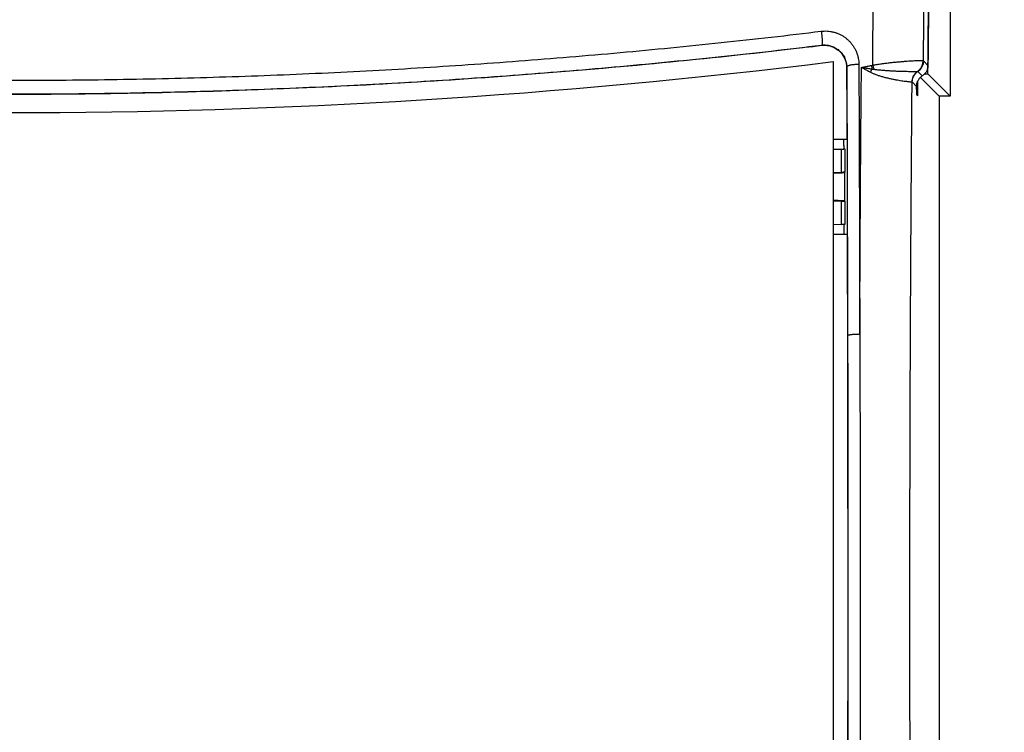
# Model space of a CAD drawing. Header units: inches. Extents: x 0 to 34, y 0 to 22.
# Tile 9 of 64: x 8.7 to 10.4, y 8.7 to 10. Entities that reach past the tile are written whole.
import ezdxf

# ---------------------------------------------------------------- set-up
doc = ezdxf.new("R2010")
doc.units = ezdxf.units.IN
doc.header["$LTSCALE"] = 1.87
doc.header["$MEASUREMENT"] = 0
doc.layers.get('0').update_dxf_attribs({"linetype": 'CONTINUOUS'})
doc.layers.add('DIMENSIONS', color=7, linetype='CONTINUOUS')
doc.styles.get("Standard").update_dxf_attribs({"font": 'txt', "width": 0.8})
doc.dimstyles.new('DIMSTYLE_1', dxfattribs={"dimtxt": 0.125, "dimasz": 0.18, "dimexe": 0.18, "dimexo": 0.0625, "dimgap": 0.09, "dimtad": 0, "dimtih": 1, "dimtoh": 1, "dimdec": 3, "dimzin": 4, "dimdsep": 46, "dimtxsty": 'STANDARD', "dimblk": '_FILLED', "dimblk1": '_FILLED', "dimblk2": '_FILLED', "dimcen": 0.09, "dimadec": 0, "dimazin": 0, "dimtp": 0.01, "dimtm": 0.01, "dimtfac": 1, "dimtdec": 3, "dimtofl": 0, "dimtmove": 0, "dimatfit": 3, "dimldrblk": '_FILLED', "dimfxl": 1, "dimtolj": 1, "dimtzin": 4, "dimarcsym": 0})

# ---------------------------------------------------------------- blocks, each defined once
blk = doc.blocks.new('_FILLED')
at = {"color": 0, "linetype": 'BYBLOCK'}
blk.add_solid([(0, 0), (-1, 0.1736), (-1, -0.1736)], dxfattribs=at)
blk = doc.blocks.new('*D2')
at = {"layer": 'DIMENSIONS', "color": 2, "linetype": 'CONTINUOUS'}
for p, q in [((10.1778, 11.3503), (12.7032, 11.3503)), ((12.5782, 11.3503), (12.5782, 9.1331)), ((12.5782, 6.4693), (12.5782, 8.8831)), ((10.1778, 6.4693), (12.7032, 6.4693))]:
    blk.add_line(p, q, dxfattribs=at)
at = {"layer": 'DIMENSIONS', "color": 2, "linetype": 'CONTINUOUS', "xscale": 0.18, "yscale": 0.18, "zscale": 0.18}
for p, rotation in [((12.5782, 11.3503), 90), ((12.5782, 6.4693), 270)]:
    blk.add_blockref('_FILLED', p, dxfattribs=dict(at, rotation=rotation))
at = {"layer": 'DIMENSIONS', "color": 2, "linetype": 'CONTINUOUS', "width": 0.8}
for s, p in [('4.881', (11.8657, 8.9456)), ('[', (12.4907, 8.9456)), ('123.98', (12.5907, 8.9456)), (']', (13.1907, 8.9456))]:
    blk.add_text(s, height=0.125, dxfattribs=at).set_placement(p)
blk = doc.blocks.new('*D5')
at = {"layer": 'DIMENSIONS', "color": 2, "linetype": 'CONTINUOUS'}
for p, q in [((9.32, 10.7853), (11.6089, 10.7853)), ((11.4839, 10.7853), (11.4839, 8.649)), ((11.4839, 6.4693), (11.4839, 8.399)), ((10.1778, 6.4693), (11.6089, 6.4693))]:
    blk.add_line(p, q, dxfattribs=at)
at = {"layer": 'DIMENSIONS', "color": 2, "linetype": 'CONTINUOUS', "xscale": 0.18, "yscale": 0.18, "zscale": 0.18}
for p, rotation in [((11.4839, 10.7853), 90), ((11.4839, 6.4693), 270)]:
    blk.add_blockref('_FILLED', p, dxfattribs=dict(at, rotation=rotation))
at = {"layer": 'DIMENSIONS', "color": 2, "linetype": 'CONTINUOUS', "width": 0.8}
for s, p in [('4.316', (10.7714, 8.4615)), ('[', (11.3964, 8.4615)), ('109.63', (11.4964, 8.4615)), (']', (12.0964, 8.4615))]:
    blk.add_text(s, height=0.125, dxfattribs=at).set_placement(p)

msp = doc.modelspace()

# ---------------------------------------------------------------- linework, layer by layer
at = {"color": 7, "linetype": 'CONTINUOUS'}
for p, q in [((10.3282, 10.0773), (10.3282, 9.8223)), ((10.1182, 9.8843), (10.1182, 7.9354)), ((10.2802, 9.8855), (10.2883, 9.8774)), ((10.2702, 9.8665), (10.2781, 9.8587)), ((10.3282, 9.8223), (10.2881, 9.8624)), ((10.268, 9.8398), (10.2601, 9.8477)), ((10.3082, 9.8223), (10.2747, 9.8559)), ((10.2681, 9.8244), (10.2681, 9.8249)), ((10.2681, 9.8244), (10.2695, 9.823)), ((10.3282, 9.8223), (10.3082, 9.8223)), ((10.3082, 9.8223), (10.3082, 7.9973)), ((10.1427, 9.7448), (10.1182, 9.7448)), ((10.1182, 9.7273), (10.1325, 9.7274)), ((10.1325, 9.7274), (10.1325, 9.6855)), ((10.1392, 9.7275), (10.1392, 9.6858)), ((10.1392, 9.6858), (10.1386, 9.6852)), ((10.1386, 9.6852), (10.1386, 9.6344)), ((10.1325, 9.6341), (10.1325, 9.5922)), ((10.1386, 9.6344), (10.1392, 9.6339)), ((10.1392, 9.6339), (10.1392, 9.5921)), ((10.1182, 9.5924), (10.1325, 9.5922)), ((10.1182, 9.5748), (10.1433, 9.5748))]:
    msp.add_line(p, q, dxfattribs=at)
msp.add_arc((8.6382, 21.8128), 12.02, 262.92733, 277.07267, dxfattribs=at)
for points, knots in [([(10.1891, 9.8779), (10.1893, 9.8973), (10.1896, 9.9361), (10.1902, 9.9942), (10.1906, 10.0328), (10.1907, 10.052)], [0, 0, 0, 0, 0.334908, 0.668268, 1, 1, 1, 1]), ([(10.2802, 9.8855), (10.2804, 9.9006), (10.2807, 9.9308), (10.2811, 9.976), (10.2814, 10.006), (10.2816, 10.021)], [0, 0, 0, 0, 0.334558, 0.667901, 1, 1, 1, 1]), ([(10.2898, 10.0293), (10.2897, 10.0125), (10.2893, 9.9789), (10.2888, 9.9282), (10.2884, 9.8944), (10.2883, 9.8774)], [0, 0, 0, 0, 0.331654, 0.665008, 1, 1, 1, 1]), ([(7.1797, 9.9388), (7.2396, 9.9315), (7.3598, 9.9179), (7.5406, 9.9001), (7.7223, 9.885), (7.9047, 9.8725), (8.0876, 9.8628), (8.271, 9.8559), (8.4545, 9.8517), (8.6382, 9.8503), (8.8219, 9.8517), (9.0055, 9.8559), (9.1888, 9.8628), (9.3718, 9.8725), (9.5542, 9.885), (9.7359, 9.9001), (9.9167, 9.9179), (10.0369, 9.9315), (10.0968, 9.9388)], [0, 0, 0, 0, 0.061914, 0.124073, 0.186436, 0.248964, 0.31162, 0.374365, 0.437168, 0.5, 0.562832, 0.625635, 0.68838, 0.751036, 0.813564, 0.875927, 0.938086, 1, 1, 1, 1]), ([(10.0968, 9.9388), (10.0986, 9.939), (10.1023, 9.9393), (10.1078, 9.9392), (10.1133, 9.9386), (10.1188, 9.9374), (10.1242, 9.9358), (10.1294, 9.9337), (10.1344, 9.9311), (10.1391, 9.928), (10.1435, 9.9245), (10.1476, 9.9206), (10.1514, 9.9163), (10.1547, 9.9117), (10.1576, 9.9067), (10.16, 9.9015), (10.1619, 9.8961), (10.1633, 9.8905), (10.1641, 9.8848), (10.1643, 9.881), (10.1643, 9.8791)], [0, 0, 0, 0, 0.053603, 0.108037, 0.162841, 0.217944, 0.27313, 0.328231, 0.38332, 0.438566, 0.494062, 0.549759, 0.605609, 0.661639, 0.717915, 0.774446, 0.831089, 0.887667, 0.944019, 1, 1, 1, 1]), ([(10.0968, 9.9388), (10.0969, 9.9379), (10.0972, 9.9363), (10.0975, 9.9337), (10.0978, 9.9312), (10.098, 9.9287), (10.0982, 9.9263), (10.0983, 9.924), (10.0984, 9.9219), (10.0985, 9.92), (10.0984, 9.9182), (10.0984, 9.9168), (10.0983, 9.9156), (10.0981, 9.9147), (10.0979, 9.9141), (10.0976, 9.9139), (10.0975, 9.9138)], [0, 0, 0, 0, 0.100135, 0.201765, 0.303241, 0.402914, 0.499169, 0.590447, 0.675278, 0.752306, 0.820317, 0.878274, 0.925354, 0.961038, 0.985349, 1, 1, 1, 1]), ([(7.1792, 9.9135), (7.3396, 9.8942), (7.6623, 9.8618), (8.149, 9.8325), (8.6382, 9.8226), (9.1275, 9.8325), (9.6142, 9.8618), (9.9369, 9.8942), (10.0972, 9.9135)], [0, 0, 0, 0, 0.165662, 0.332541, 0.5, 0.66746, 0.834337, 1, 1, 1, 1]), ([(7.1793, 9.9138), (7.2391, 9.9066), (7.3593, 9.893), (7.5402, 9.8753), (7.722, 9.8602), (7.9044, 9.8478), (8.0874, 9.8382), (8.2708, 9.8313), (8.4545, 9.8271), (8.6382, 9.8257), (8.822, 9.8271), (9.0057, 9.8313), (9.1891, 9.8382), (9.372, 9.8478), (9.5545, 9.8602), (9.7363, 9.8753), (9.9172, 9.893), (10.0373, 9.9066), (10.0972, 9.9138)], [0, 0, 0, 0, 0.061859, 0.124044, 0.186416, 0.248943, 0.311596, 0.374344, 0.437156, 0.5, 0.562844, 0.625656, 0.688404, 0.751057, 0.813584, 0.875956, 0.938142, 1, 1, 1, 1]), ([(10.0975, 9.9138), (10.0975, 9.9138), (10.0974, 9.9137), (10.0973, 9.9136), (10.0973, 9.9135), (10.0972, 9.9135)], [0, 0, 0, 0, 0.341184, 0.670592, 1, 1, 1, 1]), ([(10.0975, 9.9138), (10.0988, 9.914), (10.1014, 9.9142), (10.1053, 9.9141), (10.1092, 9.9136), (10.113, 9.9127), (10.1167, 9.9115), (10.1203, 9.91), (10.1237, 9.908), (10.1269, 9.9058), (10.1299, 9.9032), (10.1327, 9.9004), (10.1352, 9.8973), (10.1373, 9.8939), (10.1392, 9.8902), (10.1406, 9.8864), (10.1417, 9.8825), (10.1424, 9.8784), (10.1425, 9.8757), (10.1425, 9.8743)], [0, 0, 0, 0, 0.057736, 0.115375, 0.172927, 0.230448, 0.287992, 0.345615, 0.40341, 0.461478, 0.519879, 0.578645, 0.637802, 0.697357, 0.757301, 0.817593, 0.878173, 0.938989, 1, 1, 1, 1]), ([(10.0976, 9.9135), (10.1018, 9.914), (10.1107, 9.9136), (10.1232, 9.9087), (10.1336, 9.8997), (10.1405, 9.8878), (10.1422, 9.8787), (10.1422, 9.8743)], [0, 0, 0, 0, 0.192558, 0.392148, 0.594121, 0.799986, 1, 1, 1, 1]), ([(10.2886, 9.9079), (10.2886, 9.9125), (10.2887, 9.9181), (10.2887, 9.9237), (10.2887, 9.9247)], [0, 0, 0, 0, 0.817667, 1, 1, 1, 1]), ([(10.1643, 9.8791), (10.1635, 9.8791), (10.1618, 9.8791), (10.1593, 9.8791), (10.1569, 9.8789), (10.1545, 9.8787), (10.1523, 9.8784), (10.1502, 9.8781), (10.1483, 9.8777), (10.1467, 9.8772), (10.1453, 9.8767), (10.1441, 9.8762), (10.1433, 9.8756), (10.1427, 9.875), (10.1426, 9.8745), (10.1425, 9.8743)], [0, 0, 0, 0, 0.109483, 0.218501, 0.325415, 0.42863, 0.526618, 0.617958, 0.701369, 0.77575, 0.840244, 0.894331, 0.938019, 0.972284, 1, 1, 1, 1]), ([(10.1643, 9.8791), (10.1645, 9.8391), (10.1648, 9.7588), (10.1652, 9.6381), (10.1656, 9.5166), (10.1658, 9.4355), (10.1659, 9.3948)], [0, 0, 0, 0, 0.247756, 0.497172, 0.748, 1, 1, 1, 1]), ([(10.1868, 9.8773), (10.187, 9.8774), (10.1876, 9.8775), (10.1883, 9.8777), (10.1889, 9.8778), (10.1891, 9.8779)], [0, 0, 0, 0, 0.311321, 0.655722, 1, 1, 1, 1]), ([(10.1891, 9.8779), (10.1917, 9.8784), (10.1969, 9.8794), (10.2048, 9.8805), (10.2127, 9.8815), (10.2203, 9.8824), (10.2277, 9.8832), (10.2348, 9.8838), (10.2415, 9.8844), (10.2478, 9.8849), (10.2536, 9.8854), (10.259, 9.8857), (10.2638, 9.886), (10.268, 9.8862), (10.2716, 9.8863), (10.2746, 9.8863), (10.277, 9.8863), (10.2784, 9.8862), (10.2789, 9.8861)], [0, 0, 0, 0, 0.087316, 0.17677, 0.264899, 0.350424, 0.43282, 0.511573, 0.586214, 0.656259, 0.721222, 0.780638, 0.834074, 0.881142, 0.921504, 0.95489, 0.981096, 1, 1, 1, 1]), ([(10.1891, 9.8779), (10.1894, 9.8771), (10.1899, 9.8755), (10.1906, 9.873), (10.191, 9.8714), (10.1912, 9.8706)], [0, 0, 0, 0, 0.331174, 0.665848, 1, 1, 1, 1]), ([(10.2789, 9.8861), (10.279, 9.8852), (10.2789, 9.8833), (10.2785, 9.8805), (10.2778, 9.8778), (10.2767, 9.8752), (10.2753, 9.8727), (10.2737, 9.8705), (10.2717, 9.8684), (10.2703, 9.8672), (10.2695, 9.8667)], [0, 0, 0, 0, 0.125632, 0.251124, 0.376443, 0.501563, 0.626471, 0.751169, 0.875669, 1, 1, 1, 1]), ([(10.28, 9.8858), (10.28, 9.8848), (10.2799, 9.883), (10.2794, 9.8802), (10.2786, 9.8775), (10.2775, 9.8749), (10.276, 9.8725), (10.2743, 9.8703), (10.2723, 9.8683), (10.2709, 9.8671), (10.2701, 9.8666)], [0, 0, 0, 0, 0.125071, 0.25014, 0.375197, 0.500231, 0.625234, 0.750199, 0.875123, 1, 1, 1, 1]), ([(10.2802, 9.8855), (10.2802, 9.8845), (10.2801, 9.8827), (10.2796, 9.8799), (10.2788, 9.8773), (10.2776, 9.8747), (10.2762, 9.8723), (10.2745, 9.8701), (10.2725, 9.8682), (10.271, 9.867), (10.2702, 9.8665)], [0, 0, 0, 0, 0.124956, 0.249929, 0.374919, 0.499923, 0.624937, 0.749957, 0.87498, 1, 1, 1, 1]), ([(10.2883, 9.8774), (10.2883, 9.8765), (10.2881, 9.8746), (10.2876, 9.8719), (10.2867, 9.8693), (10.2855, 9.8667), (10.2841, 9.8644), (10.2823, 9.8622), (10.2803, 9.8603), (10.2788, 9.8592), (10.2781, 9.8587)], [0, 0, 0, 0, 0.124991, 0.250289, 0.375126, 0.500298, 0.625447, 0.750208, 0.875329, 1, 1, 1, 1]), ([(10.2789, 9.8861), (10.2791, 9.8861), (10.2794, 9.8861), (10.2797, 9.886), (10.2799, 9.8858), (10.28, 9.8858)], [0, 0, 0, 0, 0.392653, 0.722957, 1, 1, 1, 1]), ([(10.28, 9.8858), (10.28, 9.8857), (10.2801, 9.8857), (10.2802, 9.8856), (10.2802, 9.8855), (10.2802, 9.8855)], [0, 0, 0, 0, 0.343984, 0.67434, 1, 1, 1, 1]), ([(10.1425, 9.8743), (10.1425, 9.8743), (10.1424, 9.8742), (10.1423, 9.8741), (10.1423, 9.874), (10.1422, 9.8739)], [0, 0, 0, 0, 0.335577, 0.667787, 1, 1, 1, 1]), ([(10.1422, 9.8739), (10.1423, 9.8596), (10.1424, 9.831), (10.1426, 9.7879), (10.1427, 9.7592), (10.1427, 9.7448)], [0, 0, 0, 0, 0.332373, 0.665723, 1, 1, 1, 1]), ([(10.1425, 9.8739), (10.1426, 9.8542), (10.1428, 9.8144), (10.143, 9.7714), (10.1431, 9.7481), (10.1431, 9.7448)], [0, 0, 0, 0, 0.459729, 0.923663, 1, 1, 1, 1]), ([(10.1659, 9.3948), (10.1661, 9.435), (10.1664, 9.5153), (10.1671, 9.6355), (10.1679, 9.755), (10.1686, 9.8344), (10.1689, 9.8739)], [0, 0, 0, 0, 0.252, 0.502815, 0.752224, 1, 1, 1, 1]), ([(10.1689, 9.8739), (10.171, 9.8743), (10.1751, 9.8751), (10.181, 9.8762), (10.1849, 9.877), (10.1868, 9.8773)], [0, 0, 0, 0, 0.348792, 0.681692, 1, 1, 1, 1]), ([(10.1689, 9.8739), (10.171, 9.8736), (10.1753, 9.873), (10.1816, 9.8721), (10.1858, 9.8714), (10.1878, 9.8711)], [0, 0, 0, 0, 0.339023, 0.674588, 1, 1, 1, 1]), ([(10.1689, 9.8739), (10.1708, 9.873), (10.1745, 9.871), (10.1799, 9.8681), (10.1836, 9.8662), (10.1853, 9.8652)], [0, 0, 0, 0, 0.339361, 0.673796, 1, 1, 1, 1]), ([(10.1853, 9.8652), (10.1856, 9.8659), (10.1861, 9.8672), (10.187, 9.8692), (10.1875, 9.8705), (10.1878, 9.8712)], [0, 0, 0, 0, 0.327177, 0.661344, 1, 1, 1, 1]), ([(10.1853, 9.8652), (10.1868, 9.8645), (10.1899, 9.863), (10.195, 9.861), (10.2006, 9.859), (10.2067, 9.8573), (10.2129, 9.8556), (10.2191, 9.8542), (10.2251, 9.8529), (10.2308, 9.8518), (10.2361, 9.8509), (10.241, 9.8501), (10.2455, 9.8494), (10.2494, 9.8489), (10.2528, 9.8486), (10.2555, 9.8483), (10.2576, 9.8481), (10.2589, 9.848), (10.2596, 9.848), (10.2598, 9.848)], [0, 0, 0, 0, 0.063109, 0.134831, 0.213351, 0.296324, 0.380945, 0.464164, 0.544127, 0.619909, 0.69071, 0.755792, 0.814474, 0.866124, 0.910157, 0.946029, 0.973209, 0.991285, 1, 1, 1, 1]), ([(10.1867, 9.8773), (10.1868, 9.8766), (10.1871, 9.8753), (10.1875, 9.8732), (10.1877, 9.8718), (10.1878, 9.8712)], [0, 0, 0, 0, 0.331703, 0.667763, 1, 1, 1, 1]), ([(10.1878, 9.8712), (10.1882, 9.8711), (10.1889, 9.8709), (10.1901, 9.8707), (10.1908, 9.8706), (10.1912, 9.8706)], [0, 0, 0, 0, 0.318613, 0.651791, 1, 1, 1, 1]), ([(10.1912, 9.8706), (10.1934, 9.8703), (10.198, 9.8697), (10.2049, 9.8691), (10.2119, 9.8686), (10.2187, 9.8681), (10.2253, 9.8677), (10.2317, 9.8674), (10.2377, 9.8672), (10.2433, 9.867), (10.2485, 9.8669), (10.2532, 9.8668), (10.2574, 9.8668), (10.2611, 9.8668), (10.2641, 9.8667), (10.2665, 9.8667), (10.2682, 9.8667), (10.2692, 9.8667), (10.2695, 9.8667)], [0, 0, 0, 0, 0.084296, 0.175312, 0.264693, 0.352369, 0.437394, 0.518712, 0.595642, 0.667685, 0.734178, 0.794516, 0.848109, 0.894491, 0.933234, 0.963928, 0.986229, 1, 1, 1, 1]), ([(10.2598, 9.848), (10.2599, 9.8489), (10.26, 9.8507), (10.2605, 9.8534), (10.2613, 9.856), (10.2624, 9.8585), (10.2638, 9.8609), (10.2655, 9.863), (10.2674, 9.865), (10.2688, 9.8661), (10.2695, 9.8667)], [0, 0, 0, 0, 0.124932, 0.249887, 0.374866, 0.499865, 0.624883, 0.749916, 0.874958, 1, 1, 1, 1]), ([(10.2601, 9.8477), (10.2601, 9.8486), (10.2602, 9.8504), (10.2607, 9.8532), (10.2616, 9.8558), (10.2627, 9.8584), (10.2642, 9.8608), (10.2659, 9.863), (10.2679, 9.8649), (10.2693, 9.8661), (10.2701, 9.8666)], [0, 0, 0, 0, 0.124956, 0.249929, 0.374919, 0.499923, 0.624937, 0.749957, 0.874979, 1, 1, 1, 1]), ([(10.2695, 9.8667), (10.2696, 9.8667), (10.2697, 9.8667), (10.2699, 9.8666), (10.27, 9.8666), (10.2701, 9.8666)], [0, 0, 0, 0, 0.392902, 0.72494, 1, 1, 1, 1]), ([(10.2701, 9.8666), (10.2701, 9.8666), (10.2701, 9.8666), (10.2702, 9.8665), (10.2702, 9.8665), (10.2702, 9.8665)], [0, 0, 0, 0, 0.355389, 0.686574, 1, 1, 1, 1]), ([(10.2598, 7.9717), (10.2595, 8.0128), (10.2588, 8.0953), (10.258, 8.2194), (10.2573, 8.3443), (10.2567, 8.4697), (10.2563, 8.5953), (10.256, 8.7211), (10.2558, 8.8469), (10.2558, 8.9727), (10.256, 9.0985), (10.2563, 9.2243), (10.2567, 9.35), (10.2573, 9.4753), (10.258, 9.6002), (10.2588, 9.7243), (10.2595, 9.8069), (10.2598, 9.848)], [0, 0, 0, 0, 0.065714, 0.131926, 0.198517, 0.26537, 0.332367, 0.399425, 0.46648, 0.533521, 0.600576, 0.667633, 0.734631, 0.801483, 0.868075, 0.934286, 1, 1, 1, 1]), ([(10.2598, 9.848), (10.2599, 9.8479), (10.2599, 9.8479), (10.26, 9.8478), (10.2601, 9.8477), (10.2601, 9.8477)], [0, 0, 0, 0, 0.343817, 0.676378, 1, 1, 1, 1]), ([(10.268, 9.8398), (10.268, 9.8404), (10.268, 9.8417), (10.2682, 9.8435), (10.2686, 9.8453), (10.269, 9.8469), (10.2695, 9.8483), (10.2699, 9.8492), (10.2701, 9.8496)], [0, 0, 0, 0, 0.190123, 0.373628, 0.549477, 0.71448, 0.865967, 1, 1, 1, 1]), ([(10.2698, 9.8487), (10.2697, 9.8448), (10.2696, 9.8362), (10.2696, 9.8276), (10.2695, 9.823)], [0, 0, 0, 0, 0.460254, 1, 1, 1, 1]), ([(10.2781, 9.8587), (10.2774, 9.8582), (10.2761, 9.8572), (10.2743, 9.8556), (10.2727, 9.8537), (10.2713, 9.8517), (10.2705, 9.8503), (10.2701, 9.8496)], [0, 0, 0, 0, 0.199737, 0.399592, 0.59971, 0.799781, 1, 1, 1, 1]), ([(10.2681, 9.8249), (10.2681, 9.8266), (10.2681, 9.83), (10.268, 9.835), (10.268, 9.8382), (10.268, 9.8398)], [0, 0, 0, 0, 0.342088, 0.686167, 1, 1, 1, 1]), ([(10.2695, 9.823), (10.2695, 9.8239), (10.2694, 9.8256), (10.269, 9.8282), (10.2685, 9.83), (10.2681, 9.831), (10.2681, 9.8311)], [0, 0, 0, 0, 0.312676, 0.624669, 0.934333, 1, 1, 1, 1]), ([(10.137, 9.7448), (10.137, 9.7431), (10.137, 9.7392), (10.137, 9.7334), (10.1371, 9.7293), (10.1371, 9.7274)], [0, 0, 0, 0, 0.290647, 0.673581, 1, 1, 1, 1]), ([(10.1431, 9.7448), (10.1431, 9.7281), (10.1433, 9.6913), (10.1435, 9.6346), (10.1436, 9.5947), (10.1436, 9.5748)], [0, 0, 0, 0, 0.295278, 0.649326, 1, 1, 1, 1]), ([(10.1325, 9.7274), (10.133, 9.7274), (10.1341, 9.7274), (10.1355, 9.7274), (10.1368, 9.7274), (10.1378, 9.7275), (10.1385, 9.7275), (10.1389, 9.7275), (10.1391, 9.7275), (10.1392, 9.7275)], [0, 0, 0, 0, 0.249797, 0.467783, 0.650753, 0.797246, 0.904855, 0.972765, 1, 1, 1, 1]), ([(10.1182, 9.6853), (10.1185, 9.6853), (10.1232, 9.6853), (10.128, 9.6854), (10.1325, 9.6855)], [0, 0, 0, 0, 0.055523, 1, 1, 1, 1]), ([(10.1182, 9.6848), (10.1183, 9.6848), (10.1192, 9.6848), (10.1211, 9.6848), (10.1237, 9.6848), (10.1262, 9.6849), (10.1285, 9.6849), (10.1307, 9.6849), (10.1326, 9.6849), (10.1343, 9.685), (10.1358, 9.685), (10.1369, 9.6851), (10.1378, 9.6851), (10.1383, 9.6852), (10.1386, 9.6852), (10.1386, 9.6852)], [0, 0, 0, 0, 0.006605, 0.139414, 0.268054, 0.390662, 0.506552, 0.613272, 0.708938, 0.793173, 0.864309, 0.920971, 0.96291, 0.989388, 1, 1, 1, 1]), ([(10.1392, 9.6858), (10.1392, 9.6857), (10.1389, 9.6857), (10.1385, 9.6857), (10.1377, 9.6856), (10.1368, 9.6856), (10.1355, 9.6856), (10.1341, 9.6855), (10.133, 9.6855), (10.1325, 9.6855)], [0, 0, 0, 0, 0.027782, 0.095842, 0.203462, 0.349876, 0.532696, 0.750469, 1, 1, 1, 1]), ([(10.1386, 9.6344), (10.1386, 9.6345), (10.1383, 9.6345), (10.1378, 9.6345), (10.1369, 9.6346), (10.1358, 9.6346), (10.1343, 9.6346), (10.1326, 9.6347), (10.1307, 9.6347), (10.1285, 9.6347), (10.1262, 9.6348), (10.1237, 9.6348), (10.1211, 9.6348), (10.1192, 9.6348), (10.1183, 9.6348), (10.1182, 9.6348)], [0, 0, 0, 0, 0.010612, 0.03709, 0.079029, 0.135691, 0.206827, 0.291062, 0.386728, 0.493448, 0.609338, 0.731946, 0.860586, 0.993395, 1, 1, 1, 1]), ([(10.1182, 9.6344), (10.1185, 9.6344), (10.1232, 9.6343), (10.128, 9.6342), (10.1325, 9.6341)], [0, 0, 0, 0, 0.055523, 1, 1, 1, 1]), ([(10.1325, 9.6341), (10.133, 9.6341), (10.1341, 9.6341), (10.1355, 9.6341), (10.1368, 9.634), (10.1377, 9.634), (10.1385, 9.634), (10.1389, 9.6339), (10.1392, 9.6339), (10.1392, 9.6339)], [0, 0, 0, 0, 0.249531, 0.467304, 0.650124, 0.796538, 0.904158, 0.972218, 1, 1, 1, 1]), ([(10.1392, 9.5921), (10.1391, 9.5921), (10.1389, 9.5921), (10.1385, 9.5922), (10.1378, 9.5922), (10.1368, 9.5922), (10.1355, 9.5922), (10.1341, 9.5922), (10.133, 9.5922), (10.1325, 9.5922)], [0, 0, 0, 0, 0.027235, 0.095145, 0.202754, 0.349247, 0.532217, 0.750203, 1, 1, 1, 1]), ([(10.1376, 9.5922), (10.1376, 9.5902), (10.1376, 9.586), (10.1376, 9.5802), (10.1376, 9.5764), (10.1376, 9.5748)], [0, 0, 0, 0, 0.341125, 0.725682, 1, 1, 1, 1]), ([(10.1433, 9.5748), (10.1435, 9.5197), (10.1436, 9.4589), (10.1438, 9.3981), (10.1438, 9.3924)], [0, 0, 0, 0, 0.905518, 1, 1, 1, 1]), ([(10.1436, 9.5741), (10.1437, 9.554), (10.1438, 9.5136), (10.144, 9.4531), (10.1441, 9.4126), (10.1441, 9.3924)], [0, 0, 0, 0, 0.332538, 0.665849, 1, 1, 1, 1]), ([(10.1438, 9.3924), (10.1439, 9.3428), (10.1441, 9.2376), (10.1442, 9.0767), (10.1443, 8.9099), (10.1442, 8.743), (10.1441, 8.5821), (10.1439, 8.4769), (10.1438, 8.4273)], [0, 0, 0, 0, 0.154229, 0.326929, 0.499935, 0.672943, 0.845656, 1, 1, 1, 1]), ([(10.1659, 9.3948), (10.165, 9.3948), (10.1634, 9.3948), (10.1609, 9.3948), (10.1584, 9.3947), (10.1561, 9.3946), (10.1538, 9.3944), (10.1518, 9.3943), (10.1499, 9.394), (10.1482, 9.3938), (10.1468, 9.3936), (10.1457, 9.3933), (10.1449, 9.393), (10.1443, 9.3928), (10.1441, 9.3925), (10.1441, 9.3924)], [0, 0, 0, 0, 0.113854, 0.227192, 0.338232, 0.445232, 0.546514, 0.640502, 0.725742, 0.800939, 0.864987, 0.917018, 0.956497, 0.983504, 1, 1, 1, 1]), ([(10.1441, 9.3924), (10.1442, 9.3523), (10.1443, 9.2721), (10.1445, 9.1516), (10.1446, 9.0308), (10.1446, 8.9098), (10.1446, 8.7888), (10.1445, 8.668), (10.1443, 8.5475), (10.1442, 8.4673), (10.1441, 8.4273)], [0, 0, 0, 0, 0.124413, 0.249327, 0.374579, 0.5, 0.625421, 0.750672, 0.875587, 1, 1, 1, 1]), ([(10.1659, 9.3948), (10.166, 9.3544), (10.1663, 9.2737), (10.1666, 9.1525), (10.1667, 9.0312), (10.1668, 8.9098), (10.1667, 8.7885), (10.1666, 8.6671), (10.1663, 8.546), (10.166, 8.4652), (10.1659, 8.4249)], [0, 0, 0, 0, 0.124792, 0.249759, 0.374847, 0.499997, 0.625148, 0.750237, 0.875206, 1, 1, 1, 1])]:
    msp.add_open_spline(points, degree=3, knots=knots, dxfattribs=at)
for points in [[(10.2887, 9.9247), (10.2889, 9.943), (10.2891, 9.9614), (10.2893, 9.9798)], [(10.0972, 9.9138), (10.0973, 9.9138), (10.0974, 9.9138), (10.0975, 9.9138)], [(10.0972, 9.9135), (10.0973, 9.9135), (10.0975, 9.9135), (10.0976, 9.9135)], [(10.2883, 9.8774), (10.2884, 9.8876), (10.2885, 9.8978), (10.2886, 9.9079)], [(10.2881, 9.8624), (10.2882, 9.8674), (10.2882, 9.8724), (10.2883, 9.8774)], [(10.1422, 9.8743), (10.1422, 9.8742), (10.1422, 9.8741), (10.1422, 9.8739)], [(10.1425, 9.8743), (10.1425, 9.8742), (10.1425, 9.8741), (10.1425, 9.8739)], [(10.2824, 9.8624), (10.2843, 9.8624), (10.2862, 9.8624), (10.2881, 9.8624)], [(10.2681, 9.8244), (10.2681, 9.8246), (10.2681, 9.8247), (10.2681, 9.8249)], [(10.1436, 9.5748), (10.1436, 9.5746), (10.1436, 9.5744), (10.1436, 9.5741)]]:
    msp.add_open_spline(points, degree=3, dxfattribs=at)

# ---------------------------------------------------------------- dimensions: what is measured, and where the dimension line sits
at = {"layer": 'DIMENSIONS', "color": 2, "linetype": 'CONTINUOUS'}
for base, p2, picture, middle in [((12.5782, 11.3503), (10.1778, 11.3503), '*D2', (12.5782, 9.0081)), ((11.4839, 10.7853), (9.32, 10.7853), '*D5', (11.4839, 8.524))]:
    dim = msp.add_linear_dim(base=base, p1=(10.1778, 6.4693), p2=p2, angle=90, dimstyle='DIMSTYLE_1', dxfattribs=at)
    dim.commit()
    dim.dimension.update_dxf_attribs({"geometry": picture, "text_midpoint": middle, "dimtype": 160})

doc.saveas('drawing.dxf')
